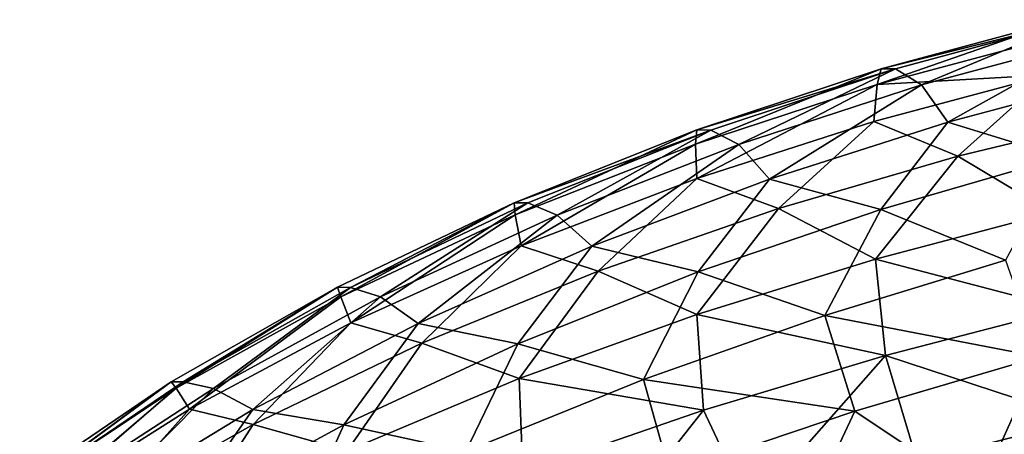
# Model space of a CAD drawing. Header units: metres. Extents: x -155 to 25, y -152 to 27.
# Tile 22 of 124: x -73.26 to -70.43, y -143.59 to -142.4. Entities that reach past the tile are written whole.
import ezdxf

# ---------------------------------------------------------------- set-up
doc = ezdxf.new("R2010")
doc.units = ezdxf.units.M
doc.layers.add('solid_12_401_052_XXX', color=7, linetype='CONTINUOUS')

msp = doc.modelspace()

# ---------------------------------------------------------------- linework, layer by layer
at = {"layer": 'solid_12_401_052_XXX'}
for points in [[(-70.796745, -142.588348, -0.606953), (-70.263725, -142.402359, -1.818521), (-70.785324, -142.543106, -1.839991)], [(-70.796745, -142.588348, -0.606953), (-70.282173, -142.450638, -0.579098), (-70.263725, -142.402359, -1.818521)], [(-70.222481, -142.402725, -3.022174), (-70.785324, -142.543106, -1.839991), (-70.263725, -142.402359, -1.818521)], [(-70.222481, -142.402725, -3.022174), (-70.744278, -142.543457, -3.036449), (-70.785324, -142.543106, -1.839991)], [(-70.670486, -142.589294, -4.267796), (-70.744278, -142.543457, -3.036449), (-70.222481, -142.402725, -3.022174)], [(-70.155334, -142.45163, -4.260359), (-70.670486, -142.589294, -4.267796), (-70.222481, -142.402725, -3.022174)], [(-70.305923, -142.560471, 0.672601), (-70.282173, -142.450638, -0.579098), (-70.796745, -142.588348, -0.606953)], [(-70.594978, -142.695709, -5.511086), (-70.670486, -142.589294, -4.267796), (-70.155334, -142.45163, -4.260359)], [(-70.093018, -142.562256, -5.51059), (-70.594978, -142.695709, -5.511086), (-70.155334, -142.45163, -4.260359)], [(-71.318008, -142.75882, -0.657905), (-70.785324, -142.543106, -1.839991), (-71.313995, -142.71817, -1.869336)], [(-71.318008, -142.75882, -0.657905), (-70.796745, -142.588348, -0.606953), (-70.785324, -142.543106, -1.839991)], [(-70.744278, -142.543457, -3.036449), (-71.313995, -142.71817, -1.869336), (-70.785324, -142.543106, -1.839991)], [(-70.744278, -142.543457, -3.036449), (-71.273666, -142.718521, -3.043151), (-71.313995, -142.71817, -1.869336)], [(-71.193916, -142.759705, -4.252459), (-71.273666, -142.718521, -3.043151), (-70.744278, -142.543457, -3.036449)], [(-70.670486, -142.589294, -4.267796), (-71.193916, -142.759705, -4.252459), (-70.744278, -142.543457, -3.036449)], [(-70.806992, -142.694016, 0.638706), (-70.305923, -142.560471, 0.672601), (-70.796745, -142.588348, -0.606953)], [(-70.565536, -142.793701, 1.874275), (-70.305923, -142.560471, 0.672601), (-70.806992, -142.694016, 0.638706)], [(-70.269196, -142.796188, -6.726417), (-70.594978, -142.695709, -5.511086), (-70.093018, -142.562256, -5.51059)], [(-70.565536, -142.793701, 1.874275), (-70.053932, -142.670639, 1.891713), (-70.305923, -142.560471, 0.672601)], [(-60.227474, -142.552216, 9.932), (-70.42469, -144.895248, 8.197872), (-70.459404, -145.0065, 8.559037)], [(-60.264885, -142.663361, 10.293648), (-60.227474, -142.552216, 9.932), (-70.459404, -145.0065, 8.559037)], [(-71.314392, -142.857376, 0.568132), (-70.796745, -142.588348, -0.606953), (-71.318008, -142.75882, -0.657905)], [(-71.314392, -142.857376, 0.568132), (-70.806992, -142.694016, 0.638706), (-70.796745, -142.588348, -0.606953)], [(-71.105782, -142.858917, -5.475272), (-71.193916, -142.759705, -4.252459), (-70.670486, -142.589294, -4.267796)], [(-70.594978, -142.695709, -5.511086), (-71.105782, -142.858917, -5.475272), (-70.670486, -142.589294, -4.267796)], [(-70.295166, -142.955109, 3.017881), (-70.053932, -142.670639, 1.891713), (-70.565536, -142.793701, 1.874275)], [(-60.264885, -142.663361, 10.293648), (-70.459404, -145.0065, 8.559037), (-70.474243, -145.191376, 8.907948)], [(-60.283955, -142.848831, 10.642921), (-60.264885, -142.663361, 10.293648), (-70.474243, -145.191376, 8.907948)], [(-71.080116, -142.943604, 1.806235), (-70.806992, -142.694016, 0.638706), (-71.314392, -142.857376, 0.568132)], [(-70.786804, -142.945923, -6.693748), (-71.105782, -142.858917, -5.475272), (-70.594978, -142.695709, -5.511086)], [(-71.080116, -142.943604, 1.806235), (-70.565536, -142.793701, 1.874275), (-70.806992, -142.694016, 0.638706)], [(-70.269196, -142.796188, -6.726417), (-70.786804, -142.945923, -6.693748), (-70.594978, -142.695709, -5.511086)], [(-71.834686, -142.961868, -0.733419), (-71.313995, -142.71817, -1.869336), (-71.837746, -142.927322, -1.906753)], [(-71.273666, -142.718521, -3.043151), (-71.837746, -142.927322, -1.906753), (-71.313995, -142.71817, -1.869336)], [(-71.273666, -142.718521, -3.043151), (-71.798714, -142.927628, -3.041244), (-71.837746, -142.927322, -1.906753)], [(-71.834686, -142.961868, -0.733419), (-71.318008, -142.75882, -0.657905), (-71.313995, -142.71817, -1.869336)], [(-71.71447, -142.962631, -4.212096), (-71.798714, -142.927628, -3.041244), (-71.273666, -142.718521, -3.043151)], [(-71.193916, -142.759705, -4.252459), (-71.71447, -142.962631, -4.212096), (-71.273666, -142.718521, -3.043151)], [(-71.817688, -143.050293, 0.458315), (-71.318008, -142.75882, -0.657905), (-71.834686, -142.961868, -0.733419)], [(-71.817688, -143.050293, 0.458315), (-71.314392, -142.857376, 0.568132), (-71.318008, -142.75882, -0.657905)], [(-71.615211, -143.051651, -5.399863), (-71.71447, -142.962631, -4.212096), (-71.193916, -142.759705, -4.252459)], [(-71.105782, -142.858917, -5.475272), (-71.615211, -143.051651, -5.399863), (-71.193916, -142.759705, -4.252459)], [(-70.801537, -143.088165, 2.970082), (-70.565536, -142.793701, 1.874275), (-71.080116, -142.943604, 1.806235)], [(-70.801537, -143.088165, 2.970082), (-70.295166, -142.955109, 3.017881), (-70.565536, -142.793701, 1.874275)], [(-70.428825, -143.091217, -7.834358), (-70.786804, -142.945923, -6.693748), (-70.269196, -142.796188, -6.726417)], [(-60.283955, -142.848831, 10.642921), (-70.474243, -145.191376, 8.907948), (-70.466896, -145.44342, 9.22196)], [(-60.282215, -143.102142, 10.95705), (-60.283955, -142.848831, 10.642921), (-70.466896, -145.44342, 9.22196)], [(-71.596634, -143.12265, 1.682754), (-71.314392, -142.857376, 0.568132), (-71.817688, -143.050293, 0.458315)], [(-71.310181, -143.124695, -6.605802), (-71.615211, -143.051651, -5.399863), (-71.105782, -142.858917, -5.475272)], [(-71.596634, -143.12265, 1.682754), (-71.080116, -142.943604, 1.806235), (-71.314392, -142.857376, 0.568132)], [(-70.786804, -142.945923, -6.693748), (-71.310181, -143.124695, -6.605802), (-71.105782, -142.858917, -5.475272)], [(-72.335052, -143.196121, -0.834159), (-71.837746, -142.927322, -1.906753), (-72.344452, -143.169083, -1.952174)], [(-72.30732, -143.169357, -3.029956), (-72.344452, -143.169083, -1.952174), (-71.837746, -142.927322, -1.906753)], [(-72.335052, -143.196121, -0.834159), (-71.834686, -142.961868, -0.733419), (-71.837746, -142.927322, -1.906753)], [(-71.798714, -142.927628, -3.041244), (-72.30732, -143.169357, -3.029956), (-71.837746, -142.927322, -1.906753)], [(-72.220512, -143.196747, -4.145231), (-72.30732, -143.169357, -3.029956), (-71.798714, -142.927628, -3.041244)], [(-71.71447, -142.962631, -4.212096), (-72.220512, -143.196747, -4.145231), (-71.798714, -142.927628, -3.041244)], [(-72.305992, -143.271484, 0.307915), (-71.834686, -142.961868, -0.733419), (-72.335052, -143.196121, -0.834159)], [(-72.305992, -143.271484, 0.307915), (-71.817688, -143.050293, 0.458315), (-71.834686, -142.961868, -0.733419)], [(-72.112511, -143.272598, -5.282768), (-72.220512, -143.196747, -4.145231), (-71.71447, -142.962631, -4.212096)], [(-71.615211, -143.051651, -5.399863), (-72.112511, -143.272598, -5.282768), (-71.71447, -142.962631, -4.212096)], [(-71.314461, -143.246918, 2.856466), (-71.080116, -142.943604, 1.806235), (-71.596634, -143.12265, 1.682754)], [(-71.314461, -143.246918, 2.856466), (-70.801537, -143.088165, 2.970082), (-71.080116, -142.943604, 1.806235)], [(-70.947639, -143.249634, -7.756221), (-71.310181, -143.124695, -6.605802), (-70.786804, -142.945923, -6.693748)], [(-70.428825, -143.091217, -7.834358), (-70.947639, -143.249634, -7.756221), (-70.786804, -142.945923, -6.693748)], [(-70.257851, -143.230957, 4.009994), (-70.295166, -142.955109, 3.017881), (-70.801537, -143.088165, 2.970082)], [(-72.102417, -143.329437, 1.501044), (-71.817688, -143.050293, 0.458315), (-72.305992, -143.271484, 0.307915)], [(-71.826881, -143.331146, -6.458924), (-72.112511, -143.272598, -5.282768), (-71.615211, -143.051651, -5.399863)], [(-72.102417, -143.329437, 1.501044), (-71.596634, -143.12265, 1.682754), (-71.817688, -143.050293, 0.458315)], [(-71.310181, -143.124695, -6.605802), (-71.826881, -143.331146, -6.458924), (-71.615211, -143.051651, -5.399863)], [(-70.772911, -143.364655, 3.95581), (-70.801537, -143.088165, 2.970082), (-71.314461, -143.246918, 2.856466)], [(-70.331932, -143.368134, -8.813811), (-70.947639, -143.249634, -7.756221), (-70.428825, -143.091217, -7.834358)], [(-70.772911, -143.364655, 3.95581), (-70.257851, -143.230957, 4.009994), (-70.801537, -143.088165, 2.970082)], [(-60.282215, -143.102142, 10.95705), (-70.466896, -145.44342, 9.22196), (-70.436569, -145.751099, 9.480035)], [(-60.258598, -143.411667, 11.21489), (-60.282215, -143.102142, 10.95705), (-70.436569, -145.751099, 9.480035)], [(-71.823036, -143.430679, 2.672164), (-71.596634, -143.12265, 1.682754), (-72.102417, -143.329437, 1.501044)], [(-71.46701, -143.432968, -7.607292), (-71.826881, -143.331146, -6.458924), (-71.310181, -143.124695, -6.605802)], [(-71.823036, -143.430679, 2.672164), (-71.314461, -143.246918, 2.856466), (-71.596634, -143.12265, 1.682754)], [(-70.947639, -143.249634, -7.756221), (-71.46701, -143.432968, -7.607292), (-71.310181, -143.124695, -6.605802)], [(-72.806854, -143.458527, -0.959642), (-72.344452, -143.169083, -1.952174), (-72.821297, -143.44017, -2.005105)], [(-72.786667, -143.440399, -3.008901), (-72.821297, -143.44017, -2.005105), (-72.344452, -143.169083, -1.952174)], [(-72.806854, -143.458527, -0.959642), (-72.335052, -143.196121, -0.834159), (-72.344452, -143.169083, -1.952174)], [(-72.30732, -143.169357, -3.029956), (-72.786667, -143.440399, -3.008901), (-72.344452, -143.169083, -1.952174)], [(-72.699799, -143.459, -4.051506), (-72.786667, -143.440399, -3.008901), (-72.30732, -143.169357, -3.029956)], [(-72.220512, -143.196747, -4.145231), (-72.699799, -143.459, -4.051506), (-72.30732, -143.169357, -3.029956)], [(-72.768074, -143.518311, 0.117248), (-72.335052, -143.196121, -0.834159), (-72.806854, -143.458527, -0.959642)], [(-72.768074, -143.518311, 0.117248), (-72.305992, -143.271484, 0.307915), (-72.335052, -143.196121, -0.834159)], [(-72.586472, -143.519135, -5.123527), (-72.699799, -143.459, -4.051506), (-72.220512, -143.196747, -4.145231)], [(-72.112511, -143.272598, -5.282768), (-72.586472, -143.519135, -5.123527), (-72.220512, -143.196747, -4.145231)], [(-70.21122, -143.548584, 4.825139), (-70.257851, -143.230957, 4.009994), (-70.772911, -143.364655, 3.95581)], [(-72.586029, -143.561966, 1.260055), (-72.305992, -143.271484, 0.307915), (-72.768074, -143.518311, 0.117248)], [(-72.325623, -143.563263, -6.251273), (-72.586472, -143.519135, -5.123527), (-72.112511, -143.272598, -5.282768)], [(-72.586029, -143.561966, 1.260055), (-72.102417, -143.329437, 1.501044), (-72.305992, -143.271484, 0.307915)], [(-71.826881, -143.331146, -6.458924), (-72.325623, -143.563263, -6.251273), (-72.112511, -143.272598, -5.282768)], [(-71.295021, -143.521454, 3.821156), (-71.314461, -143.246918, 2.856466), (-71.823036, -143.430679, 2.672164)], [(-70.860779, -143.524399, -8.715651), (-71.46701, -143.432968, -7.607292), (-70.947639, -143.249634, -7.756221)], [(-71.295021, -143.521454, 3.821156), (-70.772911, -143.364655, 3.95581), (-71.314461, -143.246918, 2.856466)], [(-70.331932, -143.368134, -8.813811), (-70.860779, -143.524399, -8.715651), (-70.947639, -143.249634, -7.756221)], [(-72.316093, -143.637894, 2.414508), (-72.102417, -143.329437, 1.501044), (-72.586029, -143.561966, 1.260055)], [(-71.976036, -143.639633, -7.38414), (-72.325623, -143.563263, -6.251273), (-71.826881, -143.331146, -6.458924)], [(-72.316093, -143.637894, 2.414508), (-71.823036, -143.430679, 2.672164), (-72.102417, -143.329437, 1.501044)], [(-71.46701, -143.432968, -7.607292), (-71.976036, -143.639633, -7.38414), (-71.826881, -143.331146, -6.458924)], [(-71.160995, -143.804764, 4.648324), (-70.772911, -143.364655, 3.95581), (-71.295021, -143.521454, 3.821156)], [(-71.160995, -143.804764, 4.648324), (-70.682625, -143.668655, 4.774423), (-70.772911, -143.364655, 3.95581)], [(-70.506622, -143.760925, -9.569075), (-70.860779, -143.524399, -8.715651), (-70.331932, -143.368134, -8.813811)], [(-70.682625, -143.668655, 4.774423), (-70.21122, -143.548584, 4.825139), (-70.772911, -143.364655, 3.95581)], [(-69.974838, -143.617661, -9.638634), (-70.506622, -143.760925, -9.569075), (-70.331932, -143.368134, -8.813811)], [(-60.258598, -143.411667, 11.21489), (-70.436569, -145.751099, 9.480035), (-70.386223, -146.093735, 9.670295)], [(-73.237526, -143.744553, -1.10832), (-72.821297, -143.44017, -2.005105), (-73.255295, -143.735718, -2.064693)], [(-73.223747, -143.73587, -2.97805), (-73.255295, -143.735718, -2.064693), (-72.821297, -143.44017, -2.005105)], [(-73.237526, -143.744553, -1.10832), (-72.806854, -143.458527, -0.959642), (-72.821297, -143.44017, -2.005105)], [(-72.786667, -143.440399, -3.008901), (-73.223747, -143.73587, -2.97805), (-72.821297, -143.44017, -2.005105)], [(-73.139687, -143.744873, -3.93161), (-73.223747, -143.73587, -2.97805), (-72.786667, -143.440399, -3.008901)], [(-72.699799, -143.459, -4.051506), (-73.139687, -143.744873, -3.93161), (-72.786667, -143.440399, -3.008901)], [(-71.812782, -143.700317, 3.599964), (-71.823036, -143.430679, 2.672164), (-72.316093, -143.637894, 2.414508)], [(-71.391304, -143.702576, -8.531138), (-71.976036, -143.639633, -7.38414), (-71.46701, -143.432968, -7.607292)], [(-71.812782, -143.700317, 3.599964), (-71.295021, -143.521454, 3.821156), (-71.823036, -143.430679, 2.672164)], [(-70.860779, -143.524399, -8.715651), (-71.391304, -143.702576, -8.531138), (-71.46701, -143.432968, -7.607292)], [(-73.19223, -143.786728, -0.111722), (-72.806854, -143.458527, -0.959642), (-73.237526, -143.744553, -1.10832)], [(-73.19223, -143.786728, -0.111722), (-72.768074, -143.518311, 0.117248), (-72.806854, -143.458527, -0.959642)], [(-73.025307, -143.787247, -4.923301), (-73.139687, -143.744873, -3.93161), (-72.699799, -143.459, -4.051506)], [(-72.586472, -143.519135, -5.123527), (-73.025307, -143.787247, -4.923301), (-72.699799, -143.459, -4.051506)], [(-73.035027, -143.816452, 0.961716), (-72.768074, -143.518311, 0.117248), (-73.19223, -143.786728, -0.111722)], [(-73.035027, -143.816452, 0.961716), (-72.586029, -143.561966, 1.260055), (-72.768074, -143.518311, 0.117248)], [(-72.793884, -143.817291, -5.983915), (-73.025307, -143.787247, -4.923301), (-72.586472, -143.519135, -5.123527)], [(-72.325623, -143.563263, -6.251273), (-72.793884, -143.817291, -5.983915), (-72.586472, -143.519135, -5.123527)], [(-71.638046, -143.95607, 4.441163), (-71.295021, -143.521454, 3.821156), (-71.812782, -143.700317, 3.599964)], [(-71.638046, -143.95607, 4.441163), (-71.160995, -143.804764, 4.648324), (-71.295021, -143.521454, 3.821156)], [(-71.048012, -143.92337, -9.402834), (-71.391304, -143.702576, -8.531138), (-70.860779, -143.524399, -8.715651)], [(-70.506622, -143.760925, -9.569075), (-71.048012, -143.92337, -9.402834), (-70.860779, -143.524399, -8.715651)], [(-70.295158, -143.926056, 5.427747), (-70.21122, -143.548584, 4.825139), (-70.682625, -143.668655, 4.774423)], [(-72.781998, -143.865723, 2.083939), (-72.586029, -143.561966, 1.260055), (-73.035027, -143.816452, 0.961716)], [(-72.463112, -143.866837, -7.086392), (-72.793884, -143.817291, -5.983915), (-72.325623, -143.563263, -6.251273)], [(-72.781998, -143.865723, 2.083939), (-72.316093, -143.637894, 2.414508), (-72.586029, -143.561966, 1.260055)], [(-71.976036, -143.639633, -7.38414), (-72.463112, -143.866837, -7.086392), (-72.325623, -143.563263, -6.251273)]]:
    msp.add_3dface(points, dxfattribs=at)

doc.saveas('drawing.dxf')
